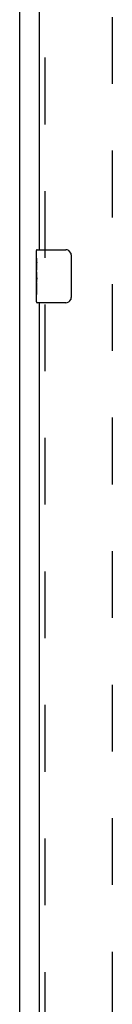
# Model space of a CAD drawing. Header units: inches. Extents: x 0 to 229, y 0 to 148.
# Tile 13 of 47: x 60.22 to 61.97, y 24.75 to 43.29. Entities that reach past the tile are written whole.
import ezdxf

# ---------------------------------------------------------------- set-up
doc = ezdxf.new("R2010")
doc.units = ezdxf.units.IN
doc.header["$LTSCALE"] = 12.571402
doc.header["$MEASUREMENT"] = 0
doc.linetypes.add('HIDDEN', pattern=[0.2, 0.1, -0.1])
doc.layers.get('0').update_dxf_attribs({"linetype": 'CONTINUOUS'})
doc.layers.add('DEFAULT_2', color=8, linetype='HIDDEN')
doc.layers.add('MASTER_DOOR_ASSEMBLY', color=7, linetype='CONTINUOUS')

msp = doc.modelspace()

# ---------------------------------------------------------------- linework, layer by layer
at = {"color": 3, "linetype": 'Continuous'}
msp.add_line((60.22, 88.854), (60.22, 10.322), dxfattribs=at)
at = {"layer": 'DEFAULT_2', "color": 8, "linetype": 'HIDDEN'}
msp.add_line((61.97, 11.916), (61.97, 87.26), dxfattribs=at)
at = {"layer": 'MASTER_DOOR_ASSEMBLY', "color": 8, "linetype": 'HIDDEN'}
for p, q in [((60.699, 38.809), (60.699, 60.366)), ((60.699, 16.563), (60.699, 38.119))]:
    msp.add_line(p, q, dxfattribs=at)
at = {"layer": 'MASTER_DOOR_ASSEMBLY', "color": 3, "linetype": 'Continuous'}
for p, q in [((60.595, 38.964), (60.595, 60.211)), ((60.595, 16.718), (60.595, 37.964))]:
    msp.add_line(p, q, dxfattribs=at)
at = {"layer": 'MASTER_DOOR_ASSEMBLY', "color": 7, "linetype": 'Continuous'}
for p, q in [((60.535, 38.804), (60.535, 38.949)), ((60.55, 38.964), (61.09, 38.964)), ((60.535, 38.546), (60.535, 38.803)), ((61.19, 38.864), (61.19, 38.064)), ((60.54, 38.747), (60.535, 38.747)), ((60.535, 38.58), (60.542, 38.58)), ((60.542, 38.58), (60.542, 38.716)), ((60.535, 37.979), (60.535, 38.543)), ((60.536, 38.517), (60.535, 38.517)), ((60.535, 38.385), (60.541, 38.385)), ((60.536, 38.519), (60.538, 38.497)), ((60.535, 38.349), (60.542, 38.349)), ((60.535, 38.286), (60.542, 38.286)), ((60.542, 38.119), (60.542, 38.349)), ((60.535, 38.119), (60.542, 38.119)), ((61.09, 37.964), (60.55, 37.964))]:
    msp.add_line(p, q, dxfattribs=at)
for points in [[(60.535, 38.804), (60.535, 38.8), (60.535, 38.795), (60.536, 38.79), (60.537, 38.777)], [(60.537, 38.777), (60.538, 38.769), (60.539, 38.761), (60.54, 38.752)], [(60.54, 38.752), (60.541, 38.744), (60.541, 38.734), (60.542, 38.725), (60.542, 38.716)], [(61.183, 38.901), (61.185, 38.895), (61.187, 38.889), (61.188, 38.883), (61.189, 38.877), (61.189, 38.871), (61.19, 38.864)], [(60.535, 38.546), (60.535, 38.538), (60.535, 38.529), (60.536, 38.519)], [(60.538, 38.497), (60.539, 38.485), (60.54, 38.473), (60.541, 38.461), (60.541, 38.448), (60.542, 38.435), (60.542, 38.422), (60.542, 38.41), (60.541, 38.397), (60.541, 38.384), (60.54, 38.372), (60.539, 38.36)], [(61.19, 38.064), (61.189, 38.058), (61.189, 38.052), (61.188, 38.046), (61.187, 38.04), (61.185, 38.034), (61.183, 38.028)]]:
    msp.add_lwpolyline(points, dxfattribs=at)
for centre, radius, start, end in [((60.55, 38.949), 0.015, 90, 180), ((61.09, 38.864), 0.1, 21.1999, 90), ((61.09, 38.064), 0.1, 270, 338.7946), ((60.55, 37.979), 0.015, 180, 270)]:
    msp.add_arc(centre, radius, start, end, dxfattribs=at)
msp.add_ellipse((60.798, 38.38), major_axis=(0.263, 0), ratio=0.432808, start_param=3.141593, end_param=3.321581, dxfattribs=at)

doc.saveas('drawing.dxf')
